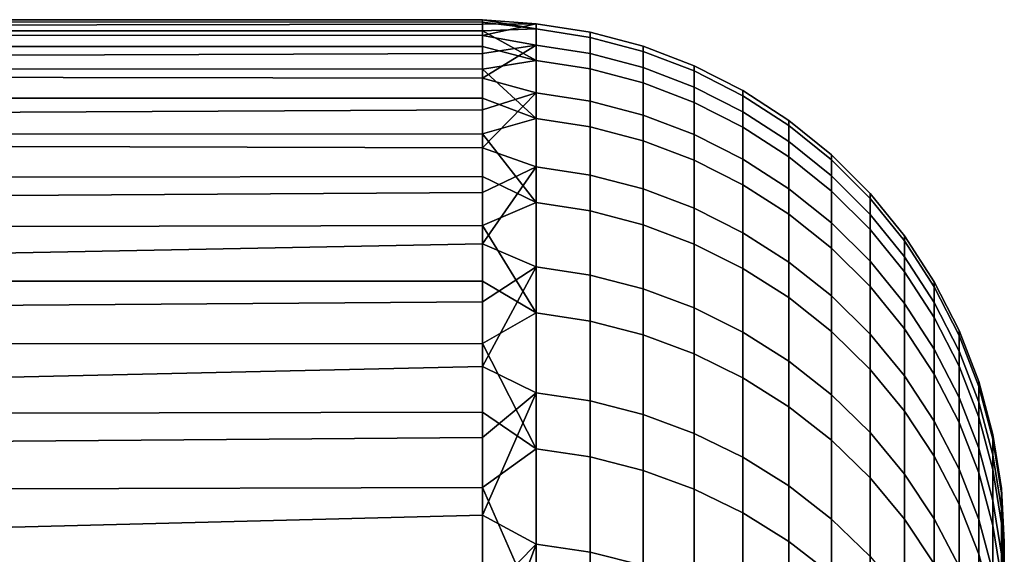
# Model space of a CAD drawing. Header units: metres. Extents: x -28 to 70, y -212 to 27.
# Tile 220 of 220: x 67.85 to 69.74, y 18.98 to 20. Entities that reach past the tile are written whole.
import ezdxf

# ---------------------------------------------------------------- set-up
doc = ezdxf.new("R2010")
doc.units = ezdxf.units.M
doc.layers.add('solid_10_261_012_XXX', color=7, linetype='CONTINUOUS')

msp = doc.modelspace()

# ---------------------------------------------------------------- linework, layer by layer
at = {"layer": 'solid_10_261_012_XXX'}
for points in [[(18.914127, 20, 114), (54.200001, 20, 114), (68.738998, 19.995581, 113.579597)], [(18.914127, 20, 114), (68.738998, 19.995581, 113.579597), (68.738998, 19.978449, 113.071777), (18.922539, 19.990143, 113.372185)], [(68.738998, 19.995581, 113.579597), (54.200001, 20, 114), (59.5, 20, 114)], [(68.738998, 19.991125, 114.595726), (68.738998, 19.999807, 114.087692), (59.5, 20, 114), (59.5, 19.975592, 114.987793)], [(68.738998, 19.999807, 114.087692), (68.738998, 19.995581, 113.579597), (59.5, 20, 114)], [(68.842171, 19.98243, 113.300659), (68.738998, 19.995581, 113.579597), (68.738998, 19.999807, 114.087692)], [(68.842171, 19.992302, 114.307327), (68.738998, 19.999807, 114.087692), (68.738998, 19.991125, 114.595726)], [(68.842171, 19.98243, 113.300659), (68.738998, 19.999807, 114.087692), (68.842171, 19.992302, 114.307327)], [(18.922539, 19.990143, 113.372185), (68.738998, 19.978449, 113.071777), (68.738998, 19.948421, 112.56456), (18.948727, 19.960457, 112.742966)], [(68.738998, 19.969542, 115.103378), (68.738998, 19.991125, 114.595726), (59.5, 19.975592, 114.987793)], [(68.842171, 19.98243, 113.300659), (68.738998, 19.978449, 113.071777), (68.738998, 19.995581, 113.579597)], [(68.842171, 19.992302, 114.307327), (68.738998, 19.991125, 114.595726), (68.738998, 19.969542, 115.103378)], [(68.842171, 19.992302, 114.307327), (68.738998, 19.969542, 115.103378), (68.842171, 19.951492, 115.313217)], [(68.842171, 19.921902, 112.295761), (68.738998, 19.978449, 113.071777), (68.842171, 19.98243, 113.300659)], [(68.842171, 19.992302, 114.307327), (68.842171, 19.951492, 115.313217), (68.945679, 19.935272, 115.312149), (68.945679, 19.976048, 114.307076)], [(68.842171, 19.98243, 113.300659), (68.842171, 19.992302, 114.307327), (68.945679, 19.976048, 114.307076), (68.945679, 19.966185, 113.301224)], [(68.842171, 19.921902, 112.295761), (68.842171, 19.98243, 113.300659), (68.945679, 19.966185, 113.301224), (68.945679, 19.905704, 112.29715)], [(68.738998, 19.935066, 115.610313), (68.738998, 19.969542, 115.103378), (59.5, 19.975592, 114.987793), (59.5, 19.902426, 115.973175)], [(68.842171, 19.921902, 112.295761), (68.738998, 19.948421, 112.56456), (68.738998, 19.978449, 113.071777)], [(68.842171, 19.951492, 115.313217), (68.738998, 19.969542, 115.103378), (68.738998, 19.935066, 115.610313)], [(68.945679, 19.976048, 114.307076), (68.945679, 19.935272, 115.312149), (69.046921, 19.908335, 115.310371), (69.046921, 19.949055, 114.306664)], [(68.945679, 19.966185, 113.301224), (68.945679, 19.976048, 114.307076), (69.046921, 19.949055, 114.306664), (69.046921, 19.939205, 113.30217)], [(68.945679, 19.905704, 112.29715), (68.945679, 19.966185, 113.301224), (69.046921, 19.939205, 113.30217), (69.046921, 19.878807, 112.299454)], [(18.948727, 19.960457, 112.742966), (68.738998, 19.948421, 112.56456), (68.738998, 19.905518, 112.058266), (18.992775, 19.910688, 112.112022)], [(68.842171, 19.951492, 115.313217), (68.738998, 19.935066, 115.610313), (68.738998, 19.887726, 116.116219)], [(68.842171, 19.951492, 115.313217), (68.738998, 19.887726, 116.116219), (68.842171, 19.860106, 116.315773)], [(68.842171, 19.921902, 112.295761), (68.738998, 19.905518, 112.058266), (68.738998, 19.948421, 112.56456)], [(68.842171, 19.951492, 115.313217), (68.842171, 19.860106, 116.315773), (68.945679, 19.84396, 116.313889), (68.945679, 19.935272, 115.312149)], [(69.046921, 19.949055, 114.306664), (69.046921, 19.908335, 115.310371), (69.144783, 19.870974, 115.307915), (69.144783, 19.911619, 114.306084)], [(69.046921, 19.939205, 113.30217), (69.046921, 19.949055, 114.306664), (69.144783, 19.911619, 114.306084), (69.144783, 19.901787, 113.303482)], [(68.738998, 19.887726, 116.116219), (68.738998, 19.935066, 115.610313), (59.5, 19.902426, 115.973175)], [(68.945679, 19.935272, 115.312149), (68.945679, 19.84396, 116.313889), (69.046921, 19.817144, 116.31076), (69.046921, 19.908335, 115.310371)], [(69.046921, 19.878807, 112.299454), (69.046921, 19.939205, 113.30217), (69.144783, 19.901787, 113.303482), (69.144783, 19.841503, 112.302643)], [(19.054947, 19.840483, 111.479042), (18.992775, 19.910688, 112.112022), (68.738998, 19.905518, 112.058266), (68.738998, 19.849768, 111.553223)], [(68.842171, 19.810869, 111.295189), (68.738998, 19.905518, 112.058266), (68.842171, 19.921902, 112.295761)], [(68.842171, 19.810869, 111.295189), (68.738998, 19.849768, 111.553223), (68.738998, 19.905518, 112.058266)], [(68.842171, 19.810869, 111.295189), (68.842171, 19.921902, 112.295761), (68.945679, 19.905704, 112.29715), (68.945679, 19.794764, 111.297394)], [(68.945679, 19.794764, 111.297394), (68.945679, 19.905704, 112.29715), (69.046921, 19.878807, 112.299454), (69.046921, 19.768017, 111.301041)], [(69.046921, 19.908335, 115.310371), (69.046921, 19.817144, 116.31076), (69.144783, 19.779955, 116.306427), (69.144783, 19.870974, 115.307915)], [(69.144783, 19.911619, 114.306084), (69.144783, 19.870974, 115.307915), (69.238182, 19.823601, 115.304794), (69.238182, 19.864149, 114.305359)], [(69.144783, 19.901787, 113.303482), (69.144783, 19.911619, 114.306084), (69.238182, 19.864149, 114.305359), (69.238182, 19.854342, 113.305145)], [(68.738998, 19.827549, 116.62075), (68.738998, 19.887726, 116.116219), (59.5, 19.902426, 115.973175), (59.5, 19.780684, 116.953735)], [(68.842171, 19.860106, 116.315773), (68.738998, 19.887726, 116.116219), (68.738998, 19.827549, 116.62075)], [(69.144783, 19.841503, 112.302643), (69.144783, 19.901787, 113.303482), (69.238182, 19.854342, 113.305145), (69.238182, 19.794201, 112.306686)], [(69.046921, 19.768017, 111.301041), (69.046921, 19.878807, 112.299454), (69.144783, 19.841503, 112.302643), (69.144783, 19.730919, 111.306107)], [(69.144783, 19.870974, 115.307915), (69.144783, 19.779955, 116.306427), (69.238182, 19.7328, 116.300926), (69.238182, 19.823601, 115.304794)], [(19.135607, 19.74939, 110.843803), (19.054947, 19.840483, 111.479042), (68.738998, 19.849768, 111.553223), (68.738998, 19.781204, 111.049759)], [(68.842171, 19.860106, 116.315773), (68.738998, 19.827549, 116.62075), (68.738998, 19.754574, 117.123589)], [(68.842171, 19.860106, 116.315773), (68.738998, 19.754574, 117.123589), (68.842171, 19.71837, 117.312462)], [(68.842171, 19.810869, 111.295189), (68.738998, 19.781204, 111.049759), (68.738998, 19.849768, 111.553223)], [(68.842171, 19.860106, 116.315773), (68.842171, 19.71837, 117.312462), (68.945679, 19.702341, 117.309769), (68.945679, 19.84396, 116.313889)], [(69.238182, 19.864149, 114.305359), (69.238182, 19.823601, 115.304794), (69.326111, 19.766737, 115.301056), (69.326111, 19.807169, 114.304482)], [(69.238182, 19.854342, 113.305145), (69.238182, 19.864149, 114.305359), (69.326111, 19.807169, 114.304482), (69.326111, 19.797388, 113.307137)], [(69.238182, 19.794201, 112.306686), (69.238182, 19.854342, 113.305145), (69.326111, 19.797388, 113.307137), (69.326111, 19.737421, 112.311546)], [(68.945679, 19.84396, 116.313889), (68.945679, 19.702341, 117.309769), (69.046921, 19.675718, 117.305298), (69.046921, 19.817144, 116.31076)], [(69.144783, 19.730919, 111.306107), (69.144783, 19.841503, 112.302643), (69.238182, 19.794201, 112.306686), (69.238182, 19.683882, 111.312531)], [(68.738998, 19.754574, 117.123589), (68.738998, 19.827549, 116.62075), (59.5, 19.780684, 116.953735)], [(68.842171, 19.649618, 110.301476), (68.738998, 19.781204, 111.049759), (68.842171, 19.810869, 111.295189)], [(68.842171, 19.649618, 110.301476), (68.842171, 19.810869, 111.295189), (68.945679, 19.794764, 111.297394), (68.945679, 19.633642, 110.304482)], [(69.046921, 19.817144, 116.31076), (69.046921, 19.675718, 117.305298), (69.144783, 19.638794, 117.299095), (69.144783, 19.779955, 116.306427)], [(69.238182, 19.823601, 115.304794), (69.238182, 19.7328, 116.300926), (69.326111, 19.676197, 116.294327), (69.326111, 19.766737, 115.301056)], [(68.945679, 19.633642, 110.304482), (68.945679, 19.794764, 111.297394), (69.046921, 19.768017, 111.301041), (69.046921, 19.607113, 110.309471)], [(69.238182, 19.683882, 111.312531), (69.238182, 19.794201, 112.306686), (69.326111, 19.737421, 112.311546), (69.326111, 19.627419, 111.320236)], [(69.326111, 19.807169, 114.304482), (69.326111, 19.766737, 115.301056), (69.407585, 19.701006, 115.29673), (69.407585, 19.741302, 114.303467)], [(69.326111, 19.797388, 113.307137), (69.326111, 19.807169, 114.304482), (69.407585, 19.741302, 114.303467), (69.407585, 19.731554, 113.309441)], [(69.326111, 19.737421, 112.311546), (69.326111, 19.797388, 113.307137), (69.407585, 19.731554, 113.309441), (69.407585, 19.671787, 112.317162)], [(19.234928, 19.636936, 110.206482), (19.135607, 19.74939, 110.843803), (68.738998, 19.781204, 111.049759), (68.738998, 19.699875, 110.548203)], [(68.738998, 19.668848, 117.62442), (68.738998, 19.754574, 117.123589), (59.5, 19.780684, 116.953735), (59.5, 19.610659, 117.927094)], [(68.842171, 19.649618, 110.301476), (68.738998, 19.699875, 110.548203), (68.738998, 19.781204, 111.049759)], [(69.144783, 19.779955, 116.306427), (69.144783, 19.638794, 117.299095), (69.238182, 19.591976, 117.291229), (69.238182, 19.7328, 116.300926)], [(68.842171, 19.71837, 117.312462), (68.738998, 19.754574, 117.123589), (68.738998, 19.668848, 117.62442)], [(69.046921, 19.607113, 110.309471), (69.046921, 19.768017, 111.301041), (69.144783, 19.730919, 111.306107), (69.144783, 19.570318, 110.316399)], [(69.326111, 19.766737, 115.301056), (69.326111, 19.676197, 116.294327), (69.407585, 19.610765, 116.286697), (69.407585, 19.701006, 115.29673)], [(69.326111, 19.627419, 111.320236), (69.326111, 19.737421, 112.311546), (69.407585, 19.671787, 112.317162), (69.407585, 19.562149, 111.329147)], [(69.407585, 19.741302, 114.303467), (69.407585, 19.701006, 115.29673), (69.481728, 19.627129, 115.291862), (69.481728, 19.667274, 114.30233)], [(69.407585, 19.731554, 113.309441), (69.407585, 19.741302, 114.303467), (69.481728, 19.667274, 114.30233), (69.481728, 19.657562, 113.312027)], [(68.842171, 19.71837, 117.312462), (68.738998, 19.668848, 117.62442), (68.738998, 19.570429, 118.122902)], [(68.842171, 19.71837, 117.312462), (68.738998, 19.570429, 118.122902), (68.842171, 19.526651, 118.300751)], [(68.842171, 19.71837, 117.312462), (68.842171, 19.526651, 118.300751), (68.945679, 19.510777, 118.297256), (68.945679, 19.702341, 117.309769)], [(69.144783, 19.570318, 110.316399), (69.144783, 19.730919, 111.306107), (69.238182, 19.683882, 111.312531), (69.238182, 19.523663, 110.32518)], [(69.238182, 19.7328, 116.300926), (69.238182, 19.591976, 117.291229), (69.326111, 19.535776, 117.281784), (69.326111, 19.676197, 116.294327)], [(69.407585, 19.671787, 112.317162), (69.407585, 19.731554, 113.309441), (69.481728, 19.657562, 113.312027), (69.481728, 19.598019, 112.323471)], [(19.353075, 19.502653, 109.567566), (19.234928, 19.636936, 110.206482), (68.738998, 19.699875, 110.548203), (68.738998, 19.605829, 110.048874)], [(68.842171, 19.649618, 110.301476), (68.738998, 19.605829, 110.048874), (68.738998, 19.699875, 110.548203)], [(68.945679, 19.702341, 117.309769), (68.945679, 19.510777, 118.297256), (69.046921, 19.484411, 118.291451), (69.046921, 19.675718, 117.305298)], [(69.407585, 19.701006, 115.29673), (69.407585, 19.610765, 116.286697), (69.481728, 19.537226, 116.278122), (69.481728, 19.627129, 115.291862)], [(69.238182, 19.523663, 110.32518), (69.238182, 19.683882, 111.312531), (69.326111, 19.627419, 111.320236), (69.326111, 19.467659, 110.335724)], [(68.738998, 19.668848, 117.62442), (59.5, 19.610659, 117.927094), (59.5, 19.392767, 118.890862), (68.738998, 19.570429, 118.122902)], [(69.046921, 19.675718, 117.305298), (69.046921, 19.484411, 118.291451), (69.144783, 19.447847, 118.283394), (69.144783, 19.638794, 117.299095)], [(69.326111, 19.676197, 116.294327), (69.326111, 19.535776, 117.281784), (69.407585, 19.470812, 117.270874), (69.407585, 19.610765, 116.286697)], [(69.407585, 19.562149, 111.329147), (69.407585, 19.671787, 112.317162), (69.481728, 19.598019, 112.323471), (69.481728, 19.488792, 111.339165)], [(69.481728, 19.667274, 114.30233), (69.481728, 19.627129, 115.291862), (69.547707, 19.545916, 115.286522), (69.547707, 19.585896, 114.301079)], [(69.481728, 19.657562, 113.312027), (69.481728, 19.667274, 114.30233), (69.547707, 19.585896, 114.301079), (69.547707, 19.576223, 113.314873)], [(68.842171, 19.438553, 109.317131), (68.738998, 19.605829, 110.048874), (68.842171, 19.649618, 110.301476)], [(68.842171, 19.438553, 109.317131), (68.842171, 19.649618, 110.301476), (68.945679, 19.633642, 110.304482), (68.945679, 19.422749, 109.320938)], [(69.481728, 19.598019, 112.323471), (69.481728, 19.657562, 113.312027), (69.547707, 19.576223, 113.314873), (69.547707, 19.516926, 112.330406)], [(68.945679, 19.422749, 109.320938), (68.945679, 19.633642, 110.304482), (69.046921, 19.607113, 110.309471), (69.046921, 19.396503, 109.327263)], [(69.144783, 19.638794, 117.299095), (69.144783, 19.447847, 118.283394), (69.238182, 19.401484, 118.273186), (69.238182, 19.591976, 117.291229)], [(69.326111, 19.467659, 110.335724), (69.326111, 19.627419, 111.320236), (69.407585, 19.562149, 111.329147), (69.407585, 19.402922, 110.347908)], [(69.481728, 19.627129, 115.291862), (69.481728, 19.537226, 116.278122), (69.547707, 19.456385, 116.2687), (69.547707, 19.545916, 115.286522)], [(19.353075, 19.502653, 109.567566), (68.738998, 19.605829, 110.048874), (68.738998, 19.49913, 109.552094)], [(68.842171, 19.438553, 109.317131), (68.738998, 19.49913, 109.552094), (68.738998, 19.605829, 110.048874)], [(69.046921, 19.396503, 109.327263), (69.046921, 19.607113, 110.309471), (69.144783, 19.570318, 110.316399), (69.144783, 19.360104, 109.336029)], [(69.407585, 19.610765, 116.286697), (69.407585, 19.470812, 117.270874), (69.481728, 19.397797, 117.258606), (69.481728, 19.537226, 116.278122)], [(69.238182, 19.591976, 117.291229), (69.238182, 19.401484, 118.273186), (69.326111, 19.345831, 118.260925), (69.326111, 19.535776, 117.281784)], [(69.481728, 19.488792, 111.339165), (69.481728, 19.598019, 112.323471), (69.547707, 19.516926, 112.330406), (69.547707, 19.408152, 111.350174)], [(69.547707, 19.585896, 114.301079), (69.547707, 19.545916, 115.286522), (69.604813, 19.458258, 115.280746), (69.604813, 19.498058, 114.299728)], [(69.547707, 19.576223, 113.314873), (69.547707, 19.585896, 114.301079), (69.604813, 19.498058, 114.299728), (69.604813, 19.488432, 113.317947)], [(68.842171, 19.526651, 118.300751), (68.738998, 19.570429, 118.122902), (59.5, 19.392767, 118.890862), (68.738998, 19.459377, 118.618729)], [(69.144783, 19.360104, 109.336029), (69.144783, 19.570318, 110.316399), (69.238182, 19.523663, 110.32518), (69.238182, 19.31395, 109.347153)], [(69.547707, 19.516926, 112.330406), (69.547707, 19.576223, 113.314873), (69.604813, 19.488432, 113.317947), (69.604813, 19.429399, 112.337898)], [(69.407585, 19.402922, 110.347908), (69.407585, 19.562149, 111.329147), (69.481728, 19.488792, 111.339165), (69.481728, 19.330162, 110.361603)], [(69.326111, 19.535776, 117.281784), (69.326111, 19.345831, 118.260925), (69.407585, 19.281498, 118.246758), (69.407585, 19.470812, 117.270874)], [(69.481728, 19.537226, 116.278122), (69.481728, 19.397797, 117.258606), (69.547707, 19.317533, 117.245125), (69.547707, 19.456385, 116.2687)], [(69.547707, 19.545916, 115.286522), (69.547707, 19.456385, 116.2687), (69.604813, 19.369131, 116.258522), (69.604813, 19.458258, 115.280746)], [(68.842171, 19.526651, 118.300751), (68.738998, 19.459377, 118.618729), (68.738998, 19.335766, 119.111572)], [(68.842171, 19.526651, 118.300751), (68.738998, 19.335766, 119.111572), (68.842171, 19.285429, 119.278137)], [(68.842171, 19.526651, 118.300751), (68.842171, 19.285429, 119.278137), (68.945679, 19.269751, 119.273849), (68.945679, 19.510777, 118.297256)], [(68.945679, 19.510777, 118.297256), (68.945679, 19.269751, 119.273849), (69.046921, 19.243713, 119.266724), (69.046921, 19.484411, 118.291451)], [(69.238182, 19.31395, 109.347153), (69.238182, 19.523663, 110.32518), (69.326111, 19.467659, 110.335724), (69.326111, 19.258549, 109.360497)], [(69.547707, 19.408152, 111.350174), (69.547707, 19.516926, 112.330406), (69.604813, 19.429399, 112.337898), (69.604813, 19.321114, 111.362061)], [(19.490309, 19.346119, 108.92775), (19.353075, 19.502653, 109.567566), (68.738998, 19.49913, 109.552094), (68.738998, 19.379847, 109.058182)], [(68.842171, 19.438553, 109.317131), (68.738998, 19.379847, 109.058182), (68.738998, 19.49913, 109.552094)], [(69.604813, 19.498058, 114.299728), (69.604813, 19.458258, 115.280746), (69.65242, 19.365122, 115.27462), (69.65242, 19.404732, 114.298294)], [(69.604813, 19.488432, 113.317947), (69.604813, 19.498058, 114.299728), (69.65242, 19.404732, 114.298294), (69.65242, 19.395149, 113.321213)], [(69.046921, 19.484411, 118.291451), (69.046921, 19.243713, 119.266724), (69.144783, 19.2076, 119.256836), (69.144783, 19.447847, 118.283394)], [(69.481728, 19.330162, 110.361603), (69.481728, 19.488792, 111.339165), (69.547707, 19.408152, 111.350174), (69.547707, 19.250177, 110.376656)], [(69.604813, 19.429399, 112.337898), (69.604813, 19.488432, 113.317947), (69.65242, 19.395149, 113.321213), (69.65242, 19.336399, 112.345856)], [(68.738998, 19.459377, 118.618729), (59.5, 19.392767, 118.890862), (59.5, 19.127542, 119.842697), (68.738998, 19.335766, 119.111572)], [(69.326111, 19.258549, 109.360497), (69.326111, 19.467659, 110.335724), (69.407585, 19.402922, 110.347908), (69.407585, 19.194506, 109.375923)], [(69.407585, 19.470812, 117.270874), (69.407585, 19.281498, 118.246758), (69.481728, 19.209194, 118.230835), (69.481728, 19.397797, 117.258606)], [(69.547707, 19.456385, 116.2687), (69.547707, 19.317533, 117.245125), (69.604813, 19.230902, 117.230568), (69.604813, 19.369131, 116.258522)], [(69.604813, 19.458258, 115.280746), (69.604813, 19.369131, 116.258522), (69.65242, 19.276421, 116.247711), (69.65242, 19.365122, 115.27462)], [(68.842171, 19.178209, 108.344666), (68.738998, 19.379847, 109.058182), (68.842171, 19.438553, 109.317131)], [(68.842171, 19.178209, 108.344666), (68.842171, 19.438553, 109.317131), (68.945679, 19.422749, 109.320938), (68.945679, 19.162619, 108.349258)], [(69.144783, 19.447847, 118.283394), (69.144783, 19.2076, 119.256836), (69.238182, 19.16181, 119.244308), (69.238182, 19.401484, 118.273186)], [(68.945679, 19.162619, 108.349258), (68.945679, 19.422749, 109.320938), (69.046921, 19.396503, 109.327263), (69.046921, 19.136724, 108.356895)], [(69.604813, 19.321114, 111.362061), (69.604813, 19.429399, 112.337898), (69.65242, 19.336399, 112.345856), (69.65242, 19.228632, 111.374687)], [(69.046921, 19.136724, 108.356895), (69.046921, 19.396503, 109.327263), (69.144783, 19.360104, 109.336029), (69.144783, 19.100813, 108.367485)], [(69.238182, 19.401484, 118.273186), (69.238182, 19.16181, 119.244308), (69.326111, 19.106844, 119.229263), (69.326111, 19.345831, 118.260925)], [(69.407585, 19.194506, 109.375923), (69.407585, 19.402922, 110.347908), (69.481728, 19.330162, 110.361603), (69.481728, 19.122528, 109.393265)], [(69.481728, 19.397797, 117.258606), (69.481728, 19.209194, 118.230835), (69.547707, 19.129711, 118.213326), (69.547707, 19.317533, 117.245125)], [(69.547707, 19.250177, 110.376656), (69.547707, 19.408152, 111.350174), (69.604813, 19.321114, 111.362061), (69.604813, 19.163847, 110.392906)], [(69.65242, 19.404732, 114.298294), (69.65242, 19.365122, 115.27462), (69.689995, 19.267525, 115.268196), (69.689995, 19.306934, 114.296791)], [(69.65242, 19.395149, 113.321213), (69.65242, 19.404732, 114.298294), (69.689995, 19.306934, 114.296791), (69.689995, 19.297401, 113.324631)], [(19.646986, 19.166899, 108.287735), (19.490309, 19.346119, 108.92775), (68.738998, 19.379847, 109.058182), (68.738998, 19.248053, 108.567459)], [(68.842171, 19.178209, 108.344666), (68.738998, 19.248053, 108.567459), (68.738998, 19.379847, 109.058182)], [(69.65242, 19.336399, 112.345856), (69.65242, 19.395149, 113.321213), (69.689995, 19.297401, 113.324631), (69.689995, 19.238949, 112.354187)], [(69.144783, 19.100813, 108.367485), (69.144783, 19.360104, 109.336029), (69.238182, 19.31395, 109.347153), (69.238182, 19.055277, 108.380913)], [(69.604813, 19.369131, 116.258522), (69.604813, 19.230902, 117.230568), (69.65242, 19.138851, 117.215111), (69.65242, 19.276421, 116.247711)], [(69.65242, 19.365122, 115.27462), (69.65242, 19.276421, 116.247711), (69.689995, 19.17927, 116.236382), (69.689995, 19.267525, 115.268196)], [(69.326111, 19.345831, 118.260925), (69.326111, 19.106844, 119.229263), (69.407585, 19.043306, 119.211876), (69.407585, 19.281498, 118.246758)], [(68.842171, 19.285429, 119.278137), (68.738998, 19.335766, 119.111572), (59.5, 19.127542, 119.842697), (68.738998, 19.199675, 119.60112)], [(69.481728, 19.122528, 109.393265), (69.481728, 19.330162, 110.361603), (69.547707, 19.250177, 110.376656), (69.547707, 19.043402, 109.412331)], [(69.604813, 19.163847, 110.392906), (69.604813, 19.321114, 111.362061), (69.65242, 19.228632, 111.374687), (69.65242, 19.072119, 110.410172)], [(69.65242, 19.228632, 111.374687), (69.65242, 19.336399, 112.345856), (69.689995, 19.238949, 112.354187), (69.689995, 19.131723, 111.387917)], [(69.238182, 19.055277, 108.380913), (69.238182, 19.31395, 109.347153), (69.326111, 19.258549, 109.360497), (69.326111, 19.000616, 108.397034)], [(69.547707, 19.317533, 117.245125), (69.547707, 19.129711, 118.213326), (69.604813, 19.043921, 118.194427), (69.604813, 19.230902, 117.230568)], [(69.689995, 19.306934, 114.296791), (69.689995, 19.267525, 115.268196), (69.717125, 19.166542, 115.261551), (69.717125, 19.205746, 114.295235)], [(69.689995, 19.297401, 113.324631), (69.689995, 19.306934, 114.296791), (69.717125, 19.205746, 114.295235), (69.717125, 19.196262, 113.328171)], [(68.842171, 19.285429, 119.278137), (68.738998, 19.199675, 119.60112), (68.738998, 19.051189, 120.087051)], [(68.842171, 19.285429, 119.278137), (68.738998, 19.051189, 120.087051), (68.842171, 18.995319, 120.242149)], [(68.842171, 19.285429, 119.278137), (68.842171, 18.995319, 120.242149), (68.945679, 18.979876, 120.237076), (68.945679, 19.269751, 119.273849)], [(69.689995, 19.238949, 112.354187), (69.689995, 19.297401, 113.324631), (69.717125, 19.196262, 113.328171), (69.717125, 19.138115, 112.362816)], [(68.945679, 19.269751, 119.273849), (68.945679, 18.979876, 120.237076), (69.046921, 18.954229, 120.228645), (69.046921, 19.243713, 119.266724)], [(69.407585, 19.281498, 118.246758), (69.407585, 19.043306, 119.211876), (69.481728, 18.971895, 119.192329), (69.481728, 19.209194, 118.230835)], [(69.65242, 19.276421, 116.247711), (69.65242, 19.138851, 117.215111), (69.689995, 19.042397, 117.198906), (69.689995, 19.17927, 116.236382)], [(69.689995, 19.267525, 115.268196), (69.689995, 19.17927, 116.236382), (69.717125, 19.078749, 116.224663), (69.717125, 19.166542, 115.261551)], [(19.823519, 18.964418, 107.647774), (19.646986, 19.166899, 108.287735), (68.738998, 19.248053, 108.567459), (68.738998, 19.103836, 108.080246)], [(68.842171, 19.178209, 108.344666), (68.738998, 19.103836, 108.080246), (68.738998, 19.248053, 108.567459)], [(69.326111, 19.000616, 108.397034), (69.326111, 19.258549, 109.360497), (69.407585, 19.194506, 109.375923), (69.407585, 18.937431, 108.415665)], [(69.547707, 19.043402, 109.412331), (69.547707, 19.250177, 110.376656), (69.604813, 19.163847, 110.392906), (69.604813, 18.958, 109.432899)], [(69.046921, 19.243713, 119.266724), (69.046921, 18.954229, 120.228645), (69.144783, 18.918659, 120.216957), (69.144783, 19.2076, 119.256836)], [(69.604813, 19.230902, 117.230568), (69.604813, 19.043921, 118.194427), (69.65242, 18.952766, 118.174355), (69.65242, 19.138851, 117.215111)], [(69.65242, 19.072119, 110.410172), (69.65242, 19.228632, 111.374687), (69.689995, 19.131723, 111.387917), (69.689995, 18.976, 110.428268)], [(69.689995, 19.131723, 111.387917), (69.689995, 19.238949, 112.354187), (69.717125, 19.138115, 112.362816), (69.717125, 19.031452, 111.401604)], [(69.144783, 19.2076, 119.256836), (69.144783, 18.918659, 120.216957), (69.238182, 18.873558, 120.202133), (69.238182, 19.16181, 119.244308)], [(69.481728, 19.209194, 118.230835), (69.481728, 18.971895, 119.192329), (69.547707, 18.893393, 119.170845), (69.547707, 19.129711, 118.213326)], [(68.738998, 19.199675, 119.60112), (59.5, 19.127542, 119.842697), (59.5, 18.81563, 120.780273), (68.738998, 19.051189, 120.087051)], [(69.407585, 18.937431, 108.415665), (69.407585, 19.194506, 109.375923), (69.481728, 19.122528, 109.393265), (69.481728, 18.866417, 108.436607)], [(69.717125, 19.205746, 114.295235), (69.717125, 19.166542, 115.261551), (69.733521, 19.063278, 115.254753), (69.733521, 19.102272, 114.293648)], [(69.717125, 19.196262, 113.328171), (69.717125, 19.205746, 114.295235), (69.733521, 19.102272, 114.293648), (69.733521, 19.092838, 113.331795)], [(69.717125, 19.138115, 112.362816), (69.717125, 19.196262, 113.328171), (69.733521, 19.092838, 113.331795), (69.733521, 19.035006, 112.371635)], [(68.842171, 18.869249, 107.386528), (68.738998, 19.103836, 108.080246), (68.842171, 19.178209, 108.344666)], [(68.842171, 18.869249, 107.386528), (68.842171, 19.178209, 108.344666), (68.945679, 19.162619, 108.349258), (68.945679, 18.853909, 107.391907)], [(69.689995, 19.17927, 116.236382), (69.689995, 19.042397, 117.198906), (69.717125, 18.942593, 117.182137), (69.717125, 19.078749, 116.224663)], [(68.945679, 18.853909, 107.391907), (68.945679, 19.162619, 108.349258), (69.046921, 19.136724, 108.356895), (69.046921, 18.828432, 107.400833)], [(69.238182, 19.16181, 119.244308), (69.238182, 18.873558, 120.202133), (69.326111, 18.81942, 120.184341), (69.326111, 19.106844, 119.229263)], [(69.604813, 18.958, 109.432899), (69.604813, 19.163847, 110.392906), (69.65242, 19.072119, 110.410172), (69.65242, 18.867256, 109.454765)], [(69.717125, 19.166542, 115.261551), (69.717125, 19.078749, 116.224663), (69.733521, 18.97596, 116.212677), (69.733521, 19.063278, 115.254753)], [(69.046921, 18.828432, 107.400833), (69.046921, 19.136724, 108.356895), (69.144783, 19.100813, 108.367485), (69.144783, 18.793098, 107.413223)], [(69.65242, 19.138851, 117.215111), (69.65242, 18.952766, 118.174355), (69.689995, 18.857248, 118.153313), (69.689995, 19.042397, 117.198906)], [(69.689995, 18.976, 110.428268), (69.689995, 19.131723, 111.387917), (69.717125, 19.031452, 111.401604), (69.717125, 18.876543, 110.446983)], [(69.717125, 19.031452, 111.401604), (69.717125, 19.138115, 112.362816), (69.733521, 19.035006, 112.371635), (69.733521, 18.928917, 111.415604)], [(69.481728, 18.866417, 108.436607), (69.481728, 19.122528, 109.393265), (69.547707, 19.043402, 109.412331), (69.547707, 18.788353, 108.459625)], [(69.547707, 19.129711, 118.213326), (69.547707, 18.893393, 119.170845), (69.604813, 18.808662, 119.147659), (69.604813, 19.043921, 118.194427)], [(19.823519, 18.964418, 107.647774), (68.738998, 19.103836, 108.080246), (68.738998, 18.947289, 107.596855)], [(68.842171, 18.869249, 107.386528), (68.738998, 18.947289, 107.596855), (68.738998, 19.103836, 108.080246)], [(69.144783, 18.793098, 107.413223), (69.144783, 19.100813, 108.367485), (69.238182, 19.055277, 108.380913), (69.238182, 18.748297, 107.428925)], [(69.326111, 19.106844, 119.229263), (69.326111, 18.81942, 120.184341), (69.407585, 18.756838, 120.16378), (69.407585, 19.043306, 119.211876)], [(69.733521, 19.102272, 114.293648), (69.733521, 19.063278, 115.254753), (69.738998, 18.981157, 114.845947), (69.738998, 18.996607, 114.359016)], [(69.733521, 19.102272, 114.293648), (69.738998, 18.996607, 114.359016), (69.738998, 18.999567, 113.87188)], [(69.733521, 19.092838, 113.331795), (69.733521, 19.102272, 114.293648), (69.738998, 18.999567, 113.87188), (69.738998, 18.990038, 113.384842)], [(69.717125, 19.078749, 116.224663), (69.717125, 18.942593, 117.182137), (69.733521, 18.840536, 117.164993), (69.733521, 18.97596, 116.212677)], [(69.733521, 19.092838, 113.331795), (69.738998, 18.990038, 113.384842), (69.738998, 18.968025, 112.898178)], [(69.733521, 19.035006, 112.371635), (69.733521, 19.092838, 113.331795), (69.738998, 18.968025, 112.898178), (69.738998, 18.93354, 112.412231)], [(69.65242, 18.867256, 109.454765), (69.65242, 19.072119, 110.410172), (69.689995, 18.976, 110.428268), (69.689995, 18.772169, 109.477669)], [(69.733521, 19.063278, 115.254753), (69.733521, 18.97596, 116.212677), (69.738998, 18.912848, 115.817749), (69.738998, 18.953232, 115.332291)], [(69.733521, 19.063278, 115.254753), (69.738998, 18.953232, 115.332291), (69.738998, 18.981157, 114.845947)], [(68.842171, 18.995319, 120.242149), (68.738998, 19.051189, 120.087051), (59.5, 18.81563, 120.780273), (68.738998, 18.890409, 120.569046)], [(69.238182, 18.748297, 107.428925), (69.238182, 19.055277, 108.380913), (69.326111, 19.000616, 108.397034), (69.326111, 18.694517, 107.447769)], [(69.407585, 19.043306, 119.211876), (69.407585, 18.756838, 120.16378), (69.481728, 18.686501, 120.140663), (69.481728, 18.971895, 119.192329)], [(69.547707, 18.788353, 108.459625), (69.547707, 19.043402, 109.412331), (69.604813, 18.958, 109.432899), (69.604813, 18.704094, 108.484474)], [(69.604813, 19.043921, 118.194427), (69.604813, 18.808662, 119.147659), (69.65242, 18.718634, 119.123016), (69.65242, 18.952766, 118.174355)], [(69.689995, 19.042397, 117.198906), (69.689995, 18.857248, 118.153313), (69.717125, 18.758415, 118.131546), (69.717125, 18.942593, 117.182137)], [(69.717125, 18.876543, 110.446983), (69.717125, 19.031452, 111.401604), (69.733521, 18.928917, 111.415604), (69.733521, 18.774843, 110.466125)], [(69.733521, 19.035006, 112.371635), (69.738998, 18.93354, 112.412231), (69.738998, 18.886614, 111.927368)], [(69.733521, 18.928917, 111.415604), (69.733521, 19.035006, 112.371635), (69.738998, 18.886614, 111.927368), (69.738998, 18.827271, 111.443855)], [(69.326111, 18.694517, 107.447769), (69.326111, 19.000616, 108.397034), (69.407585, 18.937431, 108.415665), (69.407585, 18.632351, 107.469559)], [(69.738998, 16.499998, 114), (69.738998, 18.999567, 113.87188), (69.738998, 18.996607, 114.359016)], [(69.738998, 16.499998, 114), (69.738998, 16.479481, 113.177376), (69.738998, 18.990038, 113.384842), (69.738998, 18.999567, 113.87188)], [(68.842171, 18.995319, 120.242149), (68.738998, 18.890409, 120.569046), (68.738998, 18.717438, 121.046806)], [(68.842171, 18.995319, 120.242149), (68.738998, 18.717438, 121.046806), (68.842171, 18.657055, 121.190331)], [(68.842171, 18.995319, 120.242149), (68.842171, 18.657055, 121.190331), (68.945679, 18.641888, 121.184486), (68.945679, 18.979876, 120.237076)], [(69.738998, 16.499998, 114), (69.738998, 18.996607, 114.359016), (69.738998, 18.981157, 114.845947), (69.738998, 16.479481, 114.822624)], [(69.738998, 16.479481, 113.177376), (69.738998, 18.968025, 112.898178), (69.738998, 18.990038, 113.384842)], [(69.738998, 16.479481, 114.822624), (69.738998, 18.981157, 114.845947), (69.738998, 18.953232, 115.332291)], [(68.945679, 18.979876, 120.237076), (68.945679, 18.641888, 121.184486), (69.046921, 18.616697, 121.174774), (69.046921, 18.954229, 120.228645)], [(69.689995, 18.772169, 109.477669), (69.689995, 18.976, 110.428268), (69.717125, 18.876543, 110.446983), (69.717125, 18.673782, 109.501373)]]:
    msp.add_3dface(points, dxfattribs=at)

doc.saveas('drawing.dxf')
